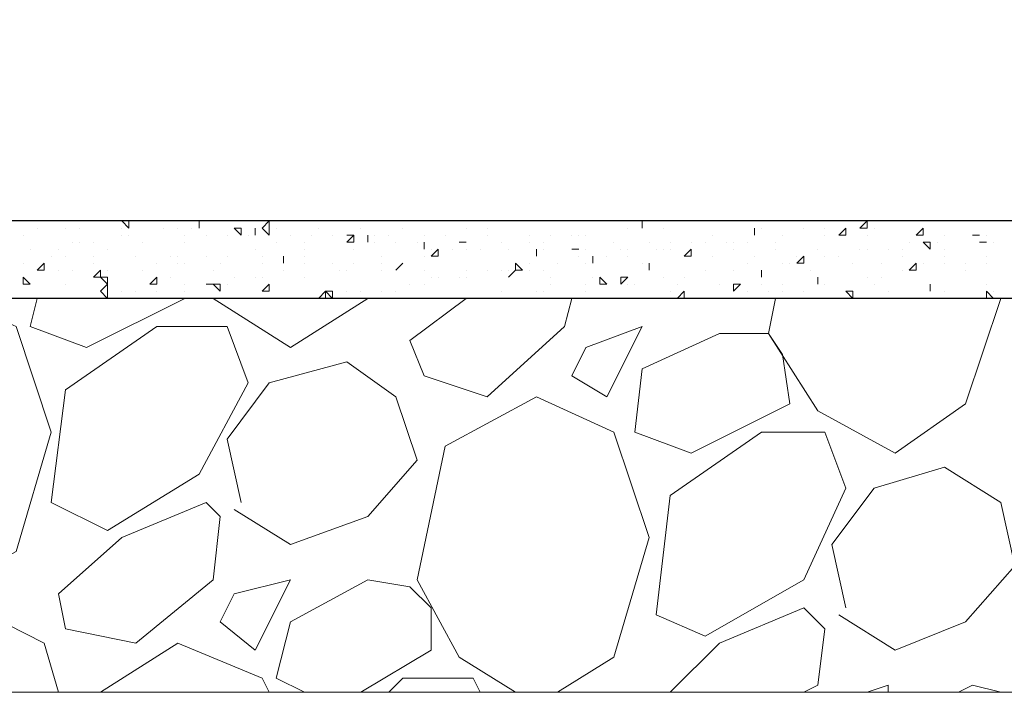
# Model space of a CAD drawing. Header units: metres. Extents: x 5.7 to 89.8, y 4 to 63.5.
# Tile 231 of 256: x 36.5 to 37.9, y 46.4 to 47.3. Entities that reach past the tile are written whole.
import ezdxf

# ---------------------------------------------------------------- set-up
doc = ezdxf.new("R2010")
doc.units = ezdxf.units.M
doc.header["$MEASUREMENT"] = 0
doc.layers.add('PDF17_hatch-borshi', color=7, linetype='Continuous')
doc.layers.add('PDF17_kaff', color=7, linetype='Continuous')

msp = doc.modelspace()

# ---------------------------------------------------------------- linework, layer by layer
at = {"layer": 'PDF17_hatch-borshi', "lineweight": 18}
for points in [[(36.544, 47.0548), (36.544, 47.0548)], [(36.5825, 47.0548), (36.5825, 47.0548)], [(36.6018, 47.0548), (36.6018, 47.0548)], [(36.6403, 47.0645), (36.6403, 47.0645)], [(36.6596, 47.0548), (36.6596, 47.0548)], [(36.6885, 47.0645), (36.6885, 47.0645)], [(36.6885, 47.0645), (36.6885, 47.0645)], [(36.6885, 47.0645), (36.6885, 47.0645)], [(36.6981, 47.0645), (36.6981, 47.0645)], [(36.7173, 47.0548), (36.7173, 47.0548)], [(36.7173, 47.0548), (36.7173, 47.0548)], [(36.7366, 47.0645), (36.7462, 47.0645)], [(36.7366, 47.0548), (36.7366, 47.0548)], [(36.7462, 47.0645), (36.7462, 47.0645)], [(36.7559, 47.0645), (36.7559, 47.0645)], [(36.7559, 47.0548), (36.7559, 47.0548)], [(36.7655, 47.0548), (36.7655, 47.0548)], [(36.7848, 47.0645), (36.7848, 47.0645)], [(36.804, 47.0645), (36.804, 47.0645)], [(36.8137, 47.0645), (36.8137, 47.0645)], [(36.8618, 47.0548), (36.8618, 47.0548)], [(36.8714, 47.0548), (36.8714, 47.0548)], [(36.8714, 47.0548), (36.8714, 47.0548)], [(36.91, 47.0645), (36.91, 47.0645)], [(36.9292, 47.0645), (36.9292, 47.0645)], [(36.9292, 47.0548), (36.9292, 47.0548)], [(36.987, 47.0548), (36.987, 47.0548)], [(37.0448, 47.0548), (37.0448, 47.0548)], [(37.0448, 47.0548), (37.0448, 47.0548)], [(37.1122, 47.0645), (37.1122, 47.0645)], [(37.1315, 47.0548), (37.1315, 47.0548)], [(37.1411, 47.0645), (37.1411, 47.0645)], [(37.1604, 47.0548), (37.1604, 47.0548)], [(37.1893, 47.0645), (37.1893, 47.0645)], [(37.2182, 47.0645), (37.2182, 47.0645)], [(37.2182, 47.0645), (37.2182, 47.0645)], [(37.353, 47.0548), (37.353, 47.0548)], [(37.353, 47.0548), (37.353, 47.0548)], [(37.3723, 47.0645), (37.3723, 47.0645)], [(37.3819, 47.0645), (37.3819, 47.0645)], [(37.4012, 47.0548), (37.4012, 47.0548)], [(37.4204, 47.0645), (37.4204, 47.0645)], [(37.4589, 47.0645), (37.4589, 47.0645)], [(37.5264, 47.0645), (37.5264, 47.0645)], [(37.5264, 47.0645), (37.536, 47.0645)], [(37.5264, 47.0548), (37.5264, 47.0548)], [(37.536, 47.0645), (37.536, 47.0645)], [(37.536, 47.0548), (37.536, 47.0548)], [(37.5938, 47.0548), (37.5938, 47.0548)], [(37.6034, 47.0645), (37.6034, 47.0645)], [(37.6227, 47.0548), (37.6227, 47.0548)], [(37.6227, 47.0548), (37.6227, 47.0548)], [(37.6708, 47.0548), (37.6708, 47.0548)], [(37.6805, 47.0645), (37.6805, 47.0645)], [(37.6901, 47.0548), (37.6901, 47.0548)], [(37.7479, 47.0645), (37.7479, 47.0645)], [(36.5247, 47.0452), (36.5247, 47.0452)], [(36.6596, 47.0452), (36.6596, 47.0452)], [(36.6692, 47.0452), (36.6692, 47.0452)], [(36.7462, 47.0452), (36.7462, 47.0452)], [(36.7751, 47.0452), (36.7751, 47.0452)], [(36.804, 47.0452), (36.804, 47.0452)], [(36.804, 47.0452), (36.804, 47.0452)], [(36.8329, 47.0452), (36.8329, 47.0452)], [(36.8426, 47.0452), (36.8426, 47.0452)], [(36.8907, 47.0452), (36.8907, 47.0452)], [(36.9196, 47.0452), (36.9196, 47.0452)], [(36.9196, 47.0452), (36.9196, 47.0452)], [(36.9196, 47.0452), (36.9196, 47.0452)], [(36.9485, 47.0452), (36.9485, 47.0452)], [(36.9774, 47.0452), (36.9774, 47.0452)], [(36.9774, 47.0452), (36.9774, 47.0452)], [(37.0063, 47.0452), (37.0063, 47.0452)], [(37.0255, 47.0452), (37.0255, 47.0452)], [(37.0737, 47.0452), (37.0737, 47.0452)], [(37.1026, 47.0452), (37.1026, 47.0452)], [(37.1026, 47.0452), (37.1026, 47.0452)], [(37.1604, 47.0452), (37.1604, 47.0452)], [(37.2182, 47.0452), (37.2182, 47.0452)], [(37.2471, 47.0452), (37.2471, 47.0452)], [(37.276, 47.0452), (37.276, 47.0452)], [(37.2856, 47.0452), (37.2856, 47.0452)], [(37.2952, 47.0452), (37.2952, 47.0452)], [(37.4686, 47.0452), (37.4686, 47.0452)], [(37.5264, 47.0452), (37.5264, 47.0452)], [(37.5649, 47.0452), (37.5649, 47.0452)], [(37.6227, 47.0452), (37.6227, 47.0452)], [(37.6805, 47.0452), (37.6805, 47.0452)], [(37.6805, 47.0452), (37.6805, 47.0452)], [(37.6805, 47.0452), (37.6805, 47.0452)], [(37.7864, 47.0452), (37.7864, 47.0452)], [(37.8346, 47.0452), (37.8346, 47.0452)], [(37.8442, 47.0452), (37.8442, 47.0452)], [(37.8442, 47.0452), (37.8442, 47.0452)], [(36.5344, 47.0259), (36.5344, 47.0259)], [(36.5344, 47.0259), (36.5344, 47.0259)], [(36.5729, 47.0259), (36.5729, 47.0259)], [(36.5729, 47.0259), (36.5729, 47.0259)], [(36.5729, 47.0259), (36.5729, 47.0259)], [(36.5921, 47.0356), (36.5921, 47.0356)], [(36.6018, 47.0356), (36.6018, 47.0356)], [(36.621, 47.0356), (36.621, 47.0356)], [(36.6403, 47.0259), (36.6403, 47.0259)], [(36.6885, 47.0356), (36.6885, 47.0356)], [(36.7462, 47.0356), (36.7462, 47.0356)], [(36.8426, 47.0259), (36.8426, 47.0259)], [(36.8714, 47.0356), (36.8714, 47.0356)], [(36.91, 47.0356), (36.91, 47.0356)], [(36.91, 47.0259), (36.91, 47.0259)], [(36.9678, 47.0356), (36.9678, 47.0356)], [(36.9774, 47.0259), (36.9774, 47.0259)], [(36.9966, 47.0356), (36.9966, 47.0356)], [(37.0063, 47.0356), (37.0063, 47.0356)], [(37.0352, 47.0356), (37.0352, 47.0356)], [(37.0641, 47.0356), (37.0641, 47.0356)], [(37.0737, 47.0259), (37.0737, 47.0259)], [(37.0833, 47.0259), (37.0833, 47.0259)], [(37.1122, 47.0259), (37.1122, 47.0259)], [(37.1219, 47.0356), (37.1219, 47.0356)], [(37.1315, 47.0356), (37.1315, 47.0356)], [(37.1315, 47.0259), (37.1315, 47.0259)], [(37.1507, 47.0259), (37.1507, 47.0259)], [(37.1507, 47.0259), (37.1507, 47.0259)], [(37.1507, 47.0259), (37.1507, 47.0259)], [(37.1507, 47.0259), (37.1507, 47.0259)], [(37.1796, 47.0356), (37.1796, 47.0356)], [(37.1893, 47.0259), (37.1893, 47.0259)], [(37.2182, 47.0356), (37.2182, 47.0356)], [(37.2374, 47.0356), (37.2374, 47.0356)], [(37.2374, 47.0259), (37.2374, 47.0259)], [(37.2856, 47.0259), (37.2856, 47.0259)], [(37.2952, 47.0259), (37.2952, 47.0259)], [(37.3337, 47.0356), (37.3337, 47.0356)], [(37.3434, 47.0259), (37.3434, 47.0259)], [(37.353, 47.0259), (37.353, 47.0259)], [(37.3819, 47.0356), (37.3819, 47.0356)], [(37.3915, 47.0259), (37.3915, 47.0259)], [(37.4012, 47.0259), (37.4012, 47.0259)], [(37.4108, 47.0356), (37.4108, 47.0356)], [(37.4108, 47.0259), (37.4108, 47.0259)], [(37.4397, 47.0356), (37.4397, 47.0356)], [(37.4589, 47.0356), (37.4589, 47.0356)], [(37.4589, 47.0356), (37.4589, 47.0356)], [(37.4878, 47.0356), (37.4878, 47.0356)], [(37.4975, 47.0356), (37.4975, 47.0356)], [(37.4975, 47.0259), (37.4975, 47.0259)], [(37.5167, 47.0356), (37.5167, 47.0356)], [(37.5553, 47.0356), (37.5553, 47.0356)], [(37.5553, 47.0259), (37.5553, 47.0259)], [(37.613, 47.0259), (37.613, 47.0259)], [(37.6708, 47.0259), (37.6708, 47.0259)], [(37.6805, 47.0259), (37.6805, 47.0259)], [(37.7094, 47.0259), (37.7094, 47.0259)], [(37.7286, 47.0259), (37.7286, 47.0259)], [(37.7286, 47.0259), (37.7286, 47.0259)], [(37.7383, 47.0356), (37.7383, 47.0356)], [(37.7768, 47.0356), (37.7768, 47.0356)], [(37.7864, 47.0259), (37.7864, 47.0259)], [(37.8346, 47.0356), (37.8346, 47.0356)], [(37.8538, 47.0356), (37.8538, 47.0356)], [(36.5632, 47.0163), (36.5632, 47.0163)], [(36.5825, 47.0163), (36.5825, 47.0163)], [(36.621, 47.0163), (36.621, 47.0163)], [(36.6788, 47.0163), (36.6788, 47.0163)], [(36.6788, 47.0163), (36.6788, 47.0163)], [(36.727, 47.0163), (36.727, 47.0163)], [(36.727, 47.0163), (36.727, 47.0163)], [(36.727, 47.0163), (36.727, 47.0163)], [(36.7366, 47.0163), (36.7366, 47.0163)], [(36.7751, 47.0163), (36.7751, 47.0163)], [(36.804, 47.0163), (36.804, 47.0163)], [(36.8522, 47.0163), (36.8522, 47.0163)], [(36.91, 47.0163), (36.91, 47.0163)], [(37.0159, 47.0163), (37.0159, 47.0163)], [(37.0737, 47.0163), (37.0737, 47.0163)], [(37.2278, 47.0163), (37.2278, 47.0163)], [(37.2856, 47.0163), (37.2856, 47.0163)], [(37.3241, 47.0163), (37.3241, 47.0163)], [(37.353, 47.0163), (37.353, 47.0163)], [(37.353, 47.0163), (37.353, 47.0163)], [(37.4301, 47.0163), (37.4301, 47.0163)], [(37.4686, 47.0163), (37.4686, 47.0163)], [(37.5264, 47.0163), (37.5264, 47.0163)], [(37.5842, 47.0163), (37.5842, 47.0163)], [(37.5938, 47.0163), (37.5938, 47.0163)], [(37.6227, 47.0163), (37.6227, 47.0163)], [(37.6419, 47.0163), (37.6419, 47.0163)], [(37.6419, 47.0163), (37.6419, 47.0163)], [(37.7286, 47.0163), (37.7286, 47.0163)], [(37.7864, 47.0163), (37.7864, 47.0163)], [(37.8442, 47.0163), (37.8442, 47.0163)], [(37.8442, 47.0163), (37.8442, 47.0163)], [(36.5247, 47.0067), (36.5247, 47.0067)], [(36.621, 47.0067), (36.621, 47.0067)], [(36.7077, 47.0067), (36.7077, 47.0067)], [(36.7366, 47.0067), (36.7366, 47.0067)], [(36.7462, 47.0067), (36.7462, 47.0067)], [(36.7944, 47.0067), (36.7944, 47.0067)], [(36.8522, 47.0067), (36.8522, 47.0067)], [(36.8522, 47.0067), (36.8522, 47.0067)], [(36.8811, 47.0067), (36.8811, 47.0067)], [(36.91, 47.0067), (36.91, 47.0067)], [(36.9485, 47.0067), (36.9485, 47.0067)], [(36.9774, 47.0067), (36.9774, 47.0067)], [(37.0159, 47.0067), (37.0159, 47.0067)], [(37.2182, 47.0067), (37.2182, 47.0067)], [(37.2567, 47.0067), (37.2567, 47.0067)], [(37.2952, 47.0067), (37.2952, 47.0067)], [(37.3048, 47.0067), (37.3048, 47.0067)], [(37.3723, 47.0067), (37.3723, 47.0067)], [(37.3819, 47.0067), (37.3819, 47.0067)], [(37.5167, 47.0067), (37.5167, 47.0067)], [(37.5649, 47.0067), (37.5649, 47.0067)], [(37.5745, 47.0067), (37.5745, 47.0067)], [(37.6612, 47.0067), (37.6612, 47.0067)], [(37.6997, 47.0067), (37.6997, 47.0067)], [(37.7575, 47.0067), (37.7575, 47.0067)], [(37.7864, 47.0067), (37.7864, 47.0067)], [(37.8153, 47.0067), (37.8153, 47.0067)], [(37.8442, 47.0067), (37.8442, 47.0067)], [(36.5536, 46.997), (36.5536, 46.997)], [(36.5729, 46.997), (36.5729, 46.997)], [(36.5921, 46.997), (36.5921, 46.997)], [(36.6307, 46.9874), (36.6307, 46.9874)], [(36.6403, 46.997), (36.6403, 46.997)], [(36.6885, 46.997), (36.6885, 46.997)], [(36.727, 46.9874), (36.727, 46.9874)], [(36.7848, 46.997), (36.7848, 46.997)], [(36.8137, 46.9874), (36.8137, 46.9874)], [(36.8426, 46.9874), (36.8426, 46.9874)], [(36.8522, 46.9874), (36.8522, 46.9874)], [(36.8811, 46.997), (36.8811, 46.997)], [(36.91, 46.9874), (36.91, 46.9874)], [(36.9581, 46.997), (36.9581, 46.997)], [(36.9678, 46.997), (36.9678, 46.997)], [(37.0159, 46.997), (37.0159, 46.997)], [(37.0352, 46.997), (37.0352, 46.997)], [(37.0737, 46.997), (37.0737, 46.997)], [(37.0833, 46.9874), (37.0833, 46.9874)], [(37.093, 46.9874), (37.093, 46.9874)], [(37.1219, 46.9874), (37.1219, 46.9874)], [(37.1315, 46.997), (37.1315, 46.997)], [(37.1315, 46.9874), (37.1315, 46.9874)], [(37.1604, 46.997), (37.1604, 46.997)], [(37.1796, 46.997), (37.1796, 46.997)], [(37.1893, 46.997), (37.1893, 46.997)], [(37.1893, 46.9874), (37.1893, 46.9874)], [(37.1893, 46.9874), (37.1893, 46.9874)], [(37.2182, 46.997), (37.2182, 46.997)], [(37.2374, 46.997), (37.2374, 46.997)], [(37.2471, 46.9874), (37.2471, 46.9874)], [(37.3048, 46.9874), (37.3048, 46.9874)], [(37.3048, 46.9874), (37.3048, 46.9874)], [(37.4012, 46.9874), (37.4012, 46.9874)], [(37.4301, 46.9874), (37.4301, 46.9874)], [(37.4589, 46.997), (37.4589, 46.997)], [(37.4589, 46.997), (37.4589, 46.997)], [(37.4589, 46.997), (37.4589, 46.997)], [(37.4589, 46.997), (37.4589, 46.997)], [(37.4589, 46.997), (37.4589, 46.997)], [(37.4975, 46.997), (37.4975, 46.997)], [(37.536, 46.9874), (37.536, 46.9874)], [(37.536, 46.9874), (37.536, 46.9874)], [(37.6034, 46.997), (37.6034, 46.997)], [(37.6805, 46.9874), (37.6805, 46.9874)], [(37.6805, 46.9874), (37.6805, 46.9874)], [(37.6997, 46.9874), (37.6997, 46.9874)], [(37.7286, 46.997), (37.7286, 46.997)], [(37.7479, 46.997), (37.7479, 46.997)], [(37.8153, 46.997), (37.8153, 46.997)], [(36.5247, 46.9778), (36.5247, 46.9778)], [(36.5825, 46.9778), (36.5825, 46.9778)], [(36.7462, 46.9778), (36.7462, 46.9778)], [(36.7848, 46.9778), (36.7848, 46.9778)], [(36.804, 46.9778), (36.804, 46.9778)], [(37.0544, 46.9778), (37.0544, 46.9778)], [(37.0737, 46.9778), (37.0737, 46.9778)], [(37.2471, 46.9778), (37.2471, 46.9778)], [(37.2952, 46.9778), (37.2952, 46.9778)], [(37.3241, 46.9778), (37.3241, 46.9778)], [(37.353, 46.9778), (37.353, 46.9778)], [(37.3626, 46.9778), (37.3626, 46.9778)], [(37.3626, 46.9778), (37.3626, 46.9778)], [(37.4204, 46.9778), (37.4204, 46.9778)], [(37.4782, 46.9778), (37.4782, 46.9778)], [(37.4782, 46.9778), (37.4782, 46.9778)], [(37.536, 46.9778), (37.536, 46.9778)], [(37.5649, 46.9778), (37.5649, 46.9778)], [(37.613, 46.9778), (37.613, 46.9778)], [(37.613, 46.9778), (37.613, 46.9778)], [(37.6227, 46.9778), (37.6227, 46.9778)], [(37.6901, 46.9778), (37.6901, 46.9778)], [(37.6901, 46.9778), (37.6901, 46.9778)], [(37.6901, 46.9778), (37.6901, 46.9778)], [(37.8442, 46.9778), (37.8442, 46.9778)], [(37.8442, 46.9778), (37.8442, 46.9778)], [(36.3803, 46.9585), (36.2743, 46.9007), (36.2358, 46.7177), (36.3032, 46.6118), (36.4091, 46.554), (36.5151, 46.6118), (36.5632, 46.7755), (36.5151, 46.92), (36.4284, 46.9585)], [(36.544, 46.9585), (36.5344, 46.92), (36.6114, 46.8911), (36.7462, 46.9585)], [(36.544, 46.9585), (36.544, 46.9585)], [(36.6018, 46.9585), (36.6018, 46.9585)], [(36.6596, 46.9682), (36.6596, 46.9682)], [(36.6788, 46.9682), (36.6788, 46.9682)], [(36.6885, 46.9585), (36.6885, 46.9585)], [(36.7077, 46.9682), (36.7077, 46.9682)], [(36.7462, 46.9682), (36.7462, 46.9682)], [(36.7848, 46.9585), (36.7848, 46.9585)], [(36.7848, 46.9585), (36.8907, 46.8911), (36.9966, 46.9585)], [(36.9196, 46.9585), (36.9196, 46.9585)], [(36.9485, 46.9682), (36.9485, 46.9682)], [(36.9678, 46.9682), (36.9678, 46.9682)], [(36.9678, 46.9585), (36.9678, 46.9585)], [(36.987, 46.9682), (36.987, 46.9682)], [(36.9966, 46.9585), (36.9966, 46.9585)], [(37.0159, 46.9682), (37.0159, 46.9682)], [(37.0159, 46.9585), (37.0159, 46.9585)], [(37.0159, 46.9585), (37.0159, 46.9585)], [(37.0352, 46.9682), (37.0352, 46.9682)], [(37.276, 46.9585), (37.2663, 46.92), (37.1604, 46.8237), (37.0737, 46.8526), (37.0544, 46.9007), (37.1315, 46.9585)], [(37.1796, 46.9682), (37.1796, 46.9682)], [(37.2278, 46.9682), (37.2278, 46.9682)], [(37.2374, 46.9682), (37.2374, 46.9682)], [(37.2952, 46.9682), (37.2952, 46.9682)], [(37.4108, 46.9682), (37.4108, 46.9682)], [(37.5167, 46.9682), (37.5167, 46.9682)], [(37.5456, 46.9682), (37.5456, 46.9682)], [(37.5553, 46.9585), (37.5456, 46.9104), (37.613, 46.8044), (37.719, 46.7466), (37.8153, 46.8141), (37.8635, 46.9585)], [(37.5649, 46.9682), (37.5649, 46.9682)], [(37.5938, 46.9682), (37.5938, 46.9682)], [(37.6516, 46.9682), (37.6516, 46.9682)], [(37.7094, 46.9682), (37.7094, 46.9682)], [(37.7671, 46.9682), (37.7671, 46.9682)], [(37.7671, 46.9682), (37.7671, 46.9682)], [(37.7864, 46.9682), (37.7864, 46.9682)], [(37.7864, 46.9682), (37.7864, 46.9682)], [(37.8153, 46.9585), (37.8153, 46.9585)], [(37.8249, 46.9585), (37.8249, 46.9585)], [(37.8538, 46.9682), (37.8538, 46.9682)], [(36.8233, 46.6792), (36.804, 46.7659), (36.8618, 46.8429), (36.9678, 46.8718), (37.0352, 46.8237), (37.0641, 46.737), (36.9966, 46.66), (36.8907, 46.6214), (36.8137, 46.6696)], [(37.2567, 46.4192), (37.3337, 46.4673), (37.3819, 46.6311), (37.3337, 46.7755), (37.2278, 46.8237), (37.1026, 46.7563), (37.0641, 46.5733), (37.1219, 46.4673), (37.1989, 46.4192)], [(37.6516, 46.5347), (37.6323, 46.6214), (37.6901, 46.6985), (37.7864, 46.7274), (37.8635, 46.6792), (37.8827, 46.5925), (37.8153, 46.5155), (37.719, 46.477), (37.6419, 46.5251)], [(36.987, 46.4192), (37.0833, 46.477), (37.0833, 46.5347), (37.0544, 46.5636), (36.9966, 46.5733), (36.8907, 46.5155), (36.8714, 46.4384), (36.91, 46.4192)], [(37.4108, 46.4192), (37.4782, 46.4866), (37.5938, 46.5347), (37.6227, 46.5059), (37.613, 46.4288), (37.5938, 46.4192)], [(36.5729, 46.4192), (36.5536, 46.4866), (36.4766, 46.5251), (36.3803, 46.5059), (36.3225, 46.4288), (36.3225, 46.4192)], [(36.8618, 46.4192), (36.8522, 46.4384), (36.7366, 46.4866), (36.6307, 46.4192)], [(37.0255, 46.4192), (37.0448, 46.4384), (37.1411, 46.4384), (37.1507, 46.4192)], [(37.7094, 46.4192), (37.7094, 46.4288), (37.6805, 46.4192)], [(37.8635, 46.4192), (37.8249, 46.4288), (37.8057, 46.4192)]]:
    msp.add_lwpolyline(points, dxfattribs=at)
for points in [[(36.6692, 47.0645), (36.6692, 47.0548), (36.6596, 47.0645)], [(36.7655, 47.0645), (36.7655, 47.0548)], [(36.8233, 47.0548), (36.8233, 47.0452), (36.8137, 47.0548)], [(36.8426, 47.0548), (36.8426, 47.0452)], [(36.8618, 47.0452), (36.8522, 47.0548), (36.8618, 47.0645)], [(37.3723, 47.0645), (37.3723, 47.0548)], [(37.5264, 47.0548), (37.5264, 47.0452)], [(37.6034, 47.0645), (37.5938, 47.0645)], [(37.6516, 47.0452), (37.6419, 47.0452), (37.6516, 47.0548)], [(37.6805, 47.0645), (37.6805, 47.0548), (37.6708, 47.0548)], [(37.7575, 47.0548), (37.7575, 47.0452), (37.7479, 47.0452)], [(36.9774, 47.0356), (36.9678, 47.0356), (36.9774, 47.0452)], [(36.9774, 47.0452), (36.9678, 47.0452)], [(36.9966, 47.0452), (36.9966, 47.0356)], [(37.8346, 47.0452), (37.8249, 47.0452)], [(37.0737, 47.0356), (37.0737, 47.0259)], [(37.093, 47.0163), (37.0833, 47.0163), (37.093, 47.0259)], [(37.1315, 47.0356), (37.1219, 47.0356)], [(37.2278, 47.0259), (37.2278, 47.0163)], [(37.2856, 47.0259), (37.276, 47.0259)], [(37.4397, 47.0259), (37.4397, 47.0163), (37.4301, 47.0163)], [(37.7671, 47.0259), (37.7575, 47.0356), (37.7671, 47.0356)], [(37.8442, 47.0356), (37.8346, 47.0356)], [(36.8811, 47.0163), (36.8811, 47.0067)], [(37.3048, 47.0163), (37.3048, 47.0067)], [(37.5938, 47.0163), (37.5938, 47.0067), (37.5842, 47.0067)], [(36.5536, 47.0067), (36.5536, 46.997), (36.544, 46.997)], [(37.0448, 47.0067), (37.0352, 46.997)], [(37.2085, 46.997), (37.1989, 46.997), (37.1989, 47.0067)], [(37.3819, 47.0067), (37.3819, 46.997)], [(37.7479, 47.0067), (37.7479, 46.997), (37.7383, 46.997)], [(36.5344, 46.9778), (36.5247, 46.9778), (36.5247, 46.9874)], [(36.6307, 46.997), (36.6307, 46.9874), (36.621, 46.9874)], [(36.6403, 46.9874), (36.6403, 46.9778), (36.6307, 46.9874)], [(36.7077, 46.9874), (36.7077, 46.9778), (36.6981, 46.9778)], [(37.1989, 46.997), (37.1893, 46.9874)], [(37.3241, 46.9778), (37.3145, 46.9778), (37.3145, 46.9874)], [(37.353, 46.9874), (37.3434, 46.9778), (37.3434, 46.9874)], [(37.536, 46.997), (37.536, 46.9874)], [(37.613, 46.9874), (37.613, 46.9778)], [(36.6403, 46.9585), (36.6307, 46.9682), (36.6403, 46.9778)], [(36.7848, 46.9778), (36.7751, 46.9778)], [(36.7944, 46.9778), (36.7944, 46.9682), (36.7848, 46.9778)], [(36.8618, 46.9778), (36.8618, 46.9682), (36.8522, 46.9682)], [(37.5071, 46.9778), (37.4975, 46.9682), (37.4975, 46.9778)], [(37.7671, 46.9778), (37.7671, 46.9682)], [(36.9389, 46.9682), (36.9389, 46.9585), (36.9292, 46.9585)], [(36.9485, 46.9682), (36.9485, 46.9585), (36.9389, 46.9682)], [(37.4301, 46.9585), (37.4204, 46.9585), (37.4301, 46.9682)], [(37.6612, 46.9682), (37.6612, 46.9585), (37.6516, 46.9682)], [(37.8442, 46.9682), (37.8538, 46.9585), (37.8442, 46.9585)], [(36.6403, 46.6407), (36.5632, 46.6792), (36.5825, 46.8333), (36.7077, 46.92), (36.804, 46.92), (36.8329, 46.8429), (36.7655, 46.7177)], [(37.2952, 46.8911), (37.276, 46.8526), (37.3241, 46.8237), (37.3723, 46.92)], [(37.5456, 46.9104), (37.4782, 46.9104), (37.3723, 46.8622), (37.3626, 46.7755), (37.4397, 46.7466), (37.5745, 46.8141), (37.5649, 46.8815)], [(37.4589, 46.4962), (37.3915, 46.5251), (37.4108, 46.6888), (37.536, 46.7755), (37.6227, 46.7755), (37.6516, 46.6985), (37.5938, 46.5733)], [(36.5729, 46.554), (36.6596, 46.6311), (36.7751, 46.6792), (36.7944, 46.66), (36.7848, 46.5733), (36.6788, 46.4866), (36.5825, 46.5059)], [(36.8137, 46.554), (36.7944, 46.5155), (36.8426, 46.477), (36.8907, 46.5733)]]:
    msp.add_lwpolyline(points, close=True, dxfattribs=at)
at = {"layer": 'PDF17_kaff', "lineweight": 30}
for points in [[(38.8169, 47.0741), (42.968, 47.8927), (47.1383, 48.3647), (58.5416, 48.3647), (58.7535, 48.3647), (58.7535, 48.2491), (47.1383, 48.2491), (42.9776, 47.7868), (38.7881, 46.9585), (32.7974, 46.9585)], [(38.7399, 47.0645), (32.7974, 47.0645)]]:
    msp.add_lwpolyline(points, dxfattribs=at)
at = {"layer": 'PDF17_kaff', "lineweight": 20}
msp.add_lwpolyline([(38.8169, 46.4192), (29.9081, 46.4192), (29.9081, 46.9585)], dxfattribs=at)

doc.saveas('drawing.dxf')
